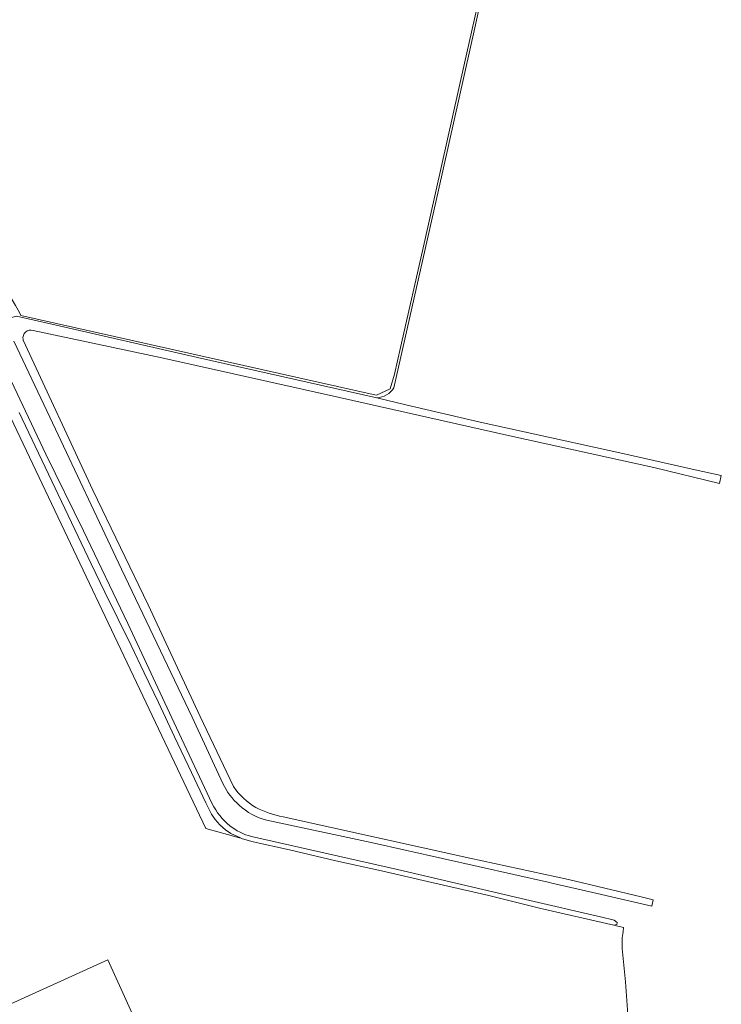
# Model space of a CAD drawing. Extents: x 184422 to 186971, y 345860 to 349088.
# Tile 50 of 59: x 186063 to 186338, y 347344 to 347730. Entities that reach past the tile are written whole.
import ezdxf

# ---------------------------------------------------------------- set-up
doc = ezdxf.new("R2010")
doc.units = 0
for name, color, linetype, lineweight in [('B-WE-GR-BOUWLAND-GV', 80, 'Continuous', 13), ('B-WE-GR-GRAS-GV', 60, 'Continuous', 13), ('B-WE-GR-STRUIK-GV', 90, 'Continuous', 13), ('B-WE-OG-WATER_GREPPEL-GV', 160, 'Continuous', 18), ('B-WE-OG-WEG-GV', 7, 'Continuous', 18), ('B-WE-VH-VERHARDING_HALFVERHARDING_GRIND-GV', 252, 'Continuous', 18)]:
    doc.layers.add(name, color=color, linetype=linetype, lineweight=lineweight)

msp = doc.modelspace()

# ---------------------------------------------------------------- linework, layer by layer
at = {"layer": 'B-WE-GR-BOUWLAND-GV', "flags": 128}
for points in [[(186301.689, 347331.19), (186300.06, 347353.063), (186298.822, 347366.15), (186298.766, 347366.98), (186298.737, 347367.813), (186298.734, 347368.647), (186298.758, 347369.481), (186298.808, 347370.314), (186298.886, 347371.145), (186298.989, 347371.971), (186299.119, 347372.793), (186299.259, 347374.454), (186295.482, 347375.319), (186266.882, 347381.868), (186246.485, 347386.926), (186224.151, 347391.981), (186204.491, 347396.586), (186186.607, 347400.559), (186168.36, 347404.882), (186154.145, 347408.008), (186150.044, 347409.095), (186149.164, 347409.501), (186148.758, 347409.593), (186135.591, 347413.19), (186049.168, 347595.11)], [(186037.716, 347334.741), (186097.172, 347361.682), (186110.798, 347331.799)]]:
    msp.add_lwpolyline(points, dxfattribs=at)
at = {"layer": 'B-WE-GR-GRAS-GV', "flags": 128}
msp.add_lwpolyline([(185971.316, 347769.458), (186003.673, 347715.169), (186024.75, 347679.487), (186040.962, 347652.155), (186060.983, 347618.283), (186062.59, 347615.466), (186063.076, 347614.383), (186201.194, 347583.383), (186202.529, 347583.083), (186207.814, 347585.639), (186209.545, 347591.348), (186211.85, 347601.771), (186221.166, 347642.507), (186237.033, 347713.266), (186248.438, 347764.31)], dxfattribs=at)
at = {"layer": 'B-WE-GR-STRUIK-GV', "flags": 128}
msp.add_lwpolyline([(186049.168, 347595.11), (186135.591, 347413.19), (186148.758, 347409.593), (186149.164, 347409.501), (186145.464, 347411.208), (186143.291, 347412.741), (186141.135, 347414.663), (186140.168, 347415.73), (186139.29, 347416.787), (186137.89, 347418.822), (186135.669, 347423.297), (186129.993, 347435.183), (186123.338, 347449.189), (186117.039, 347462.639), (186111.465, 347474.178), (186106.336, 347485.005), (186096.012, 347505.804), (186090.717, 347516.912), (186063.596, 347573.837), (186062.443, 347576.309)], dxfattribs=at)
at = {"layer": 'B-WE-OG-WATER_GREPPEL-GV', "flags": 128}
msp.add_lwpolyline([(186062.443, 347576.309), (186063.596, 347573.837), (186090.717, 347516.912), (186096.012, 347505.804), (186106.336, 347485.005), (186111.465, 347474.178), (186117.039, 347462.639), (186123.338, 347449.189), (186129.993, 347435.183), (186135.669, 347423.297), (186137.89, 347418.822), (186139.29, 347416.787), (186140.168, 347415.73), (186141.135, 347414.663), (186143.291, 347412.741), (186145.464, 347411.208), (186149.164, 347409.501), (186150.044, 347409.095), (186154.145, 347408.008), (186168.36, 347404.882), (186186.607, 347400.559), (186204.491, 347396.586), (186224.151, 347391.981), (186246.485, 347386.926), (186266.882, 347381.868), (186295.482, 347375.319), (186296.642, 347375.551), (186296.788, 347376.085), (186296.868, 347376.379), (186295.651, 347377.27), (186290.232, 347378.541), (186260.965, 347385.397), (186210.72, 347397.085), (186153.499, 347410.084), (186152.351, 347410.4), (186151.217, 347410.779), (186150.102, 347411.22), (186149.011, 347411.72), (186147.947, 347412.279), (186146.917, 347412.892), (186145.925, 347413.559), (186144.973, 347414.274), (186143.93, 347415.185), (186142.931, 347416.154), (186141.982, 347417.176), (186141.087, 347418.247), (186140.249, 347419.365), (186139.472, 347420.523), (186138.759, 347421.717), (186138.111, 347422.941), (186124.129, 347452.631), (186104.998, 347493.607), (186087.606, 347529.97), (186072.898, 347560.024), (186053.569, 347600.634)], dxfattribs=at)
at = {"layer": 'B-WE-OG-WEG-GV', "flags": 128}
for points in [[(186209.303, 347585.97), (186226.827, 347663.401), (186240.998, 347727.149), (186252.614, 347780.503)], [(186248.438, 347764.31), (186237.033, 347713.266), (186221.166, 347642.507), (186211.85, 347601.771), (186209.545, 347591.348), (186207.814, 347585.639), (186202.529, 347583.083), (186201.194, 347583.383), (186063.076, 347614.383), (186062.59, 347615.466), (186060.983, 347618.283), (186040.962, 347652.155), (186024.75, 347679.487), (186003.673, 347715.169), (185971.316, 347769.458)], [(186061.388, 347614.11), (186075.219, 347610.955), (186132.382, 347597.864), (186202.639, 347582.098)]]:
    msp.add_lwpolyline(points, dxfattribs=at)
at = {"layer": 'B-WE-OG-WEG-GV'}
msp.add_lwpolyline([(186202.639, 347582.098, 0.2470105), (186209.303, 347585.97)], format="xyb", dxfattribs=at)
at = {"layer": 'B-WE-VH-VERHARDING_HALFVERHARDING_GRIND-GV', "flags": 128}
for points in [[(186336.941, 347548.478), (186337.642, 347551.546), (186327.341, 347553.864), (186299.091, 347560.222), (186243.116, 347572.524), (186213.938, 347579.241), (186202.639, 347582.098), (186132.382, 347597.864), (186075.219, 347610.955), (186061.388, 347614.11), (186052.02, 347611.44), (186047.692, 347609.198), (186020.476, 347595.1), (185960.619, 347564.05), (185933.254, 347550.307), (185934.72, 347547.543), (185980.473, 347571.133), (186049.783, 347606.015), (186050.902, 347606.578)], [(186067.91, 347608.473), (186118.383, 347597.718), (186187.947, 347582.201), (186254.795, 347567.147), (186311.2, 347554.767), (186336.941, 347548.478)], [(186060.314, 347604.212), (186074.449, 347574.415), (186102.545, 347514.859), (186130.207, 347456.894), (186142.321, 347430.879)], [(186146.43, 347429.671), (186133.398, 347457.181), (186113.03, 347500.918), (186091.339, 347545.893), (186064.064, 347604.681)], [(186159.523, 347416.434), (186200.406, 347407.703), (186270.267, 347391.989), (186271.282, 347391.761), (186287.314, 347388.062), (186310.368, 347382.743), (186310.921, 347385.247), (186306.189, 347386.388), (186277.703, 347393.255), (186239.051, 347401.567), (186165.886, 347417.74)]]:
    msp.add_lwpolyline(points, dxfattribs=at)
at = {"layer": 'B-WE-VH-VERHARDING_HALFVERHARDING_GRIND-GV'}
for points in [[(186063.994, 347604.962, -0.5707542), (186067.91, 347608.473)], [(186064.064, 347604.681, -0.0209395), (186063.994, 347604.962)], [(186142.321, 347430.879, 0.1010802), (186148.679, 347422.304)], [(186155.21, 347421.403, -0.1126132), (186146.43, 347429.671)], [(186148.679, 347422.304, 0.1266379), (186159.523, 347416.434)], [(186165.886, 347417.74, -0.055508), (186155.21, 347421.403)]]:
    msp.add_lwpolyline(points, format="xyb", dxfattribs=at)

doc.saveas('drawing.dxf')
